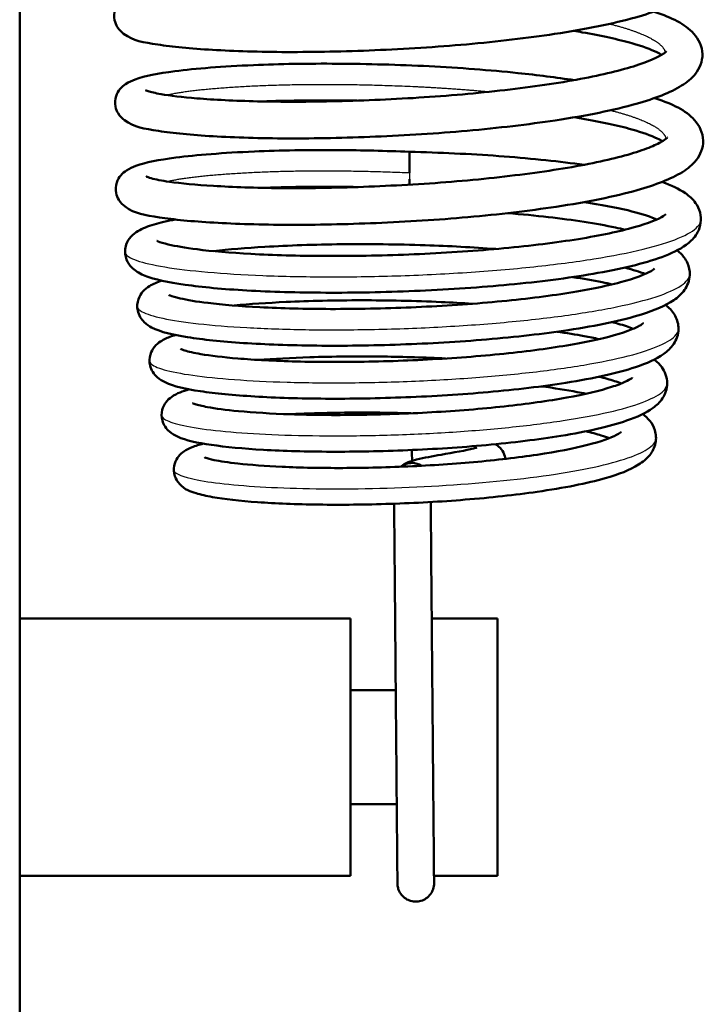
# Model space of a CAD drawing. Header units: millimetres. Extents: x 155 to 950, y -844 to 1327.
# Tile 9 of 58: x 306 to 325, y 87 to 114. Entities that reach past the tile are written whole.
import ezdxf

# ---------------------------------------------------------------- set-up
doc = ezdxf.new("R2010")
doc.units = ezdxf.units.MM
doc.header["$LTSCALE"] = 0.75
doc.layers.add('Visible', color=7, linetype='Continuous', lineweight=50)
doc.layers.add('Visible Narrow', color=7, linetype='Continuous', lineweight=25)

msp = doc.modelspace()

# ---------------------------------------------------------------- linework, layer by layer
at = {"layer": 'Visible'}
for p, q in [((306.063, 83.194, 27.422), (306.063, 192.994, 27.422)), ((306.063, 97.694, 21.449), (315.063, 97.694, 21.449)), ((317.277, 97.694, 21.449), (319.063, 97.694, 21.449)), ((315.063, 95.744, 21.449), (316.298, 95.744, 21.449)), ((315.063, 92.644, 21.449), (316.325, 92.644, 21.449)), ((306.063, 90.694, 21.449), (315.063, 90.694, 21.449)), ((317.338, 90.694, 21.449), (319.063, 90.694, 21.449))]:
    msp.add_line(p, q, dxfattribs=at)
at = {"layer": 'Visible', "extrusion": (0.999962, 0.008727, -2.27892e-10)}
msp.add_arc((107.132, 16.001, 317.619), 0.5, 0.1351, 97.6833, dxfattribs=at)
at = {"layer": 'Visible', "extrusion": (0.999962, 0.008727, -2.1609e-12)}
msp.add_arc((107.132, 16.001, 317.619), 0.5, 119.4631, 141.9625, dxfattribs=at)
at = {"layer": 'Visible', "extrusion": (0.999962, 0.008727, 4.636e-13)}
msp.add_arc((99.484, 16.544, 317.619), 0.5, 86.4454, 121.8559, dxfattribs=at)
at = {"layer": 'Visible', "extrusion": (-0.082728, -0.138347, 0.986923)}
for start, end in [(121.044, 158.8943), (88.8938, 121.044)]:
    msp.add_arc((219.792, 249.963, -18.137), 0.5, start, end, dxfattribs=at)
at = {"layer": 'Visible', "extrusion": (-1, 0, 0)}
for centre in [(-94.194, 21.449, -315.063), (-94.194, 21.449, -319.063)]:
    msp.add_arc(centre, 3.5, 0, 180, dxfattribs=at)
at = {"layer": 'Visible'}
for points, knots in [([(323.301, 116.569, 20.693), (323.312, 116.565, 20.71), (323.323, 116.561, 20.728), (323.792, 116.401, 21.488), (324.14, 116.245, 22.311), (324.518, 115.826, 23.523), (324.621, 115.627, 23.928), (324.627, 115.21, 24.686), (324.545, 115.019, 25.058), (324.331, 114.747, 25.792), (324.203, 114.645, 26.155), (323.745, 114.36, 27.277), (323.338, 114.206, 28.024), (322.224, 113.889, 29.45), (321.465, 113.737, 30.12), (319.885, 113.498, 31.05), (319.063, 113.401, 31.363), (317.406, 113.253, 31.692), (316.552, 113.2, 31.721), (314.903, 113.132, 31.506), (314.087, 113.115, 31.261), (312.595, 113.119, 30.534), (311.899, 113.142, 30.043), (310.714, 113.211, 28.879), (310.211, 113.259, 28.193), (309.419, 113.385, 26.691), (309.166, 113.414, 25.839), (308.834, 113.657, 24.871), (308.77, 113.715, 24.706), (308.687, 113.854, 24.463), (308.66, 113.917, 24.376), (308.628, 114.078, 24.177), (308.635, 114.181, 24.064), (308.69, 114.347, 23.841), (308.731, 114.413, 23.728), (308.824, 114.524, 23.47), (308.876, 114.565, 23.321), (309.013, 114.655, 22.906), (309.095, 114.69, 22.634), (309.45, 114.818, 21.576), (309.802, 114.886, 20.801), (310.831, 115.019, 19.27), (311.568, 115.077, 18.525), (313.106, 115.144, 17.497), (313.891, 115.157, 17.14), (315.506, 115.146, 16.706), (316.357, 115.123, 16.621), (318.013, 115.04, 16.724), (318.84, 114.977, 16.913), (320.139, 114.841, 17.439), (320.654, 114.776, 17.72), (321.129, 114.704, 18.051)], [102.183846, 102.183846, 102.183846, 102.183846, 102.190132, 102.190132, 102.456226, 102.456226, 102.591258, 102.591258, 102.7158, 102.7158, 102.834645, 102.834645, 103.089128, 103.089128, 103.385742, 103.385742, 103.643976, 103.643976, 103.894297, 103.894297, 104.143264, 104.143264, 104.392195, 104.392195, 104.641963, 104.641963, 104.90293, 104.90293, 104.957668, 104.957668, 104.9904, 104.9904, 105.035119, 105.035119, 105.075553, 105.075553, 105.123905, 105.123905, 105.209525, 105.209525, 105.460903, 105.460903, 105.76434, 105.76434, 106.01625, 106.01625, 106.266033, 106.266033, 106.514619, 106.514619, 106.688791, 106.688791, 106.688791, 106.688791]), ([(323.321, 114.217, 20.365), (323.332, 114.213, 20.382), (323.343, 114.209, 20.4), (323.813, 114.048, 21.16), (324.16, 113.893, 21.983), (324.539, 113.474, 23.195), (324.641, 113.274, 23.6), (324.648, 112.857, 24.358), (324.565, 112.667, 24.73), (324.351, 112.395, 25.464), (324.223, 112.293, 25.827), (323.766, 112.008, 26.949), (323.358, 111.854, 27.696), (322.244, 111.537, 29.122), (321.486, 111.384, 29.792), (319.905, 111.146, 30.722), (319.083, 111.049, 31.035), (317.427, 110.901, 31.364), (316.572, 110.848, 31.393), (314.923, 110.78, 31.178), (314.107, 110.763, 30.933), (312.615, 110.767, 30.206), (311.92, 110.789, 29.715), (310.735, 110.859, 28.551), (310.231, 110.907, 27.865), (309.44, 111.033, 26.363), (309.187, 111.061, 25.511), (308.855, 111.305, 24.543), (308.791, 111.363, 24.378), (308.707, 111.502, 24.135), (308.681, 111.564, 24.048), (308.649, 111.726, 23.849), (308.656, 111.829, 23.736), (308.71, 111.995, 23.513), (308.751, 112.061, 23.4), (308.845, 112.172, 23.142), (308.897, 112.213, 22.993), (309.033, 112.303, 22.578), (309.116, 112.338, 22.306), (309.47, 112.466, 21.248), (309.823, 112.534, 20.473), (310.851, 112.667, 18.942), (311.589, 112.725, 18.197), (313.127, 112.792, 17.169), (313.912, 112.805, 16.812), (315.527, 112.793, 16.378), (316.377, 112.771, 16.293), (318.033, 112.688, 16.396), (318.86, 112.624, 16.585), (320.16, 112.489, 17.111), (320.674, 112.424, 17.392), (321.149, 112.352, 17.723)], [107.012151, 107.012151, 107.012151, 107.012151, 107.018437, 107.018437, 107.284532, 107.284532, 107.419564, 107.419564, 107.544106, 107.544106, 107.66295, 107.66295, 107.917433, 107.917433, 108.214048, 108.214048, 108.472282, 108.472282, 108.722603, 108.722603, 108.971569, 108.971569, 109.220501, 109.220501, 109.470268, 109.470268, 109.731235, 109.731235, 109.785973, 109.785973, 109.818705, 109.818705, 109.863425, 109.863425, 109.903858, 109.903858, 109.952211, 109.952211, 110.037831, 110.037831, 110.289208, 110.289208, 110.592646, 110.592646, 110.844555, 110.844555, 111.094338, 111.094338, 111.342924, 111.342924, 111.517094, 111.517094, 111.517094, 111.517094]), ([(323.534, 113.043, 21.762), (323.497, 113.065, 21.606), (323.453, 113.088, 21.451), (323.24, 113.19, 20.806), (323.008, 113.275, 20.333), (322.358, 113.461, 19.322), (321.894, 113.564, 18.799), (321.294, 113.666, 18.294), (321.216, 113.679, 18.231), (321.136, 113.692, 18.169)], [8.3743205, 8.3743205, 8.3743205, 8.3743205, 8.4228548, 8.4228548, 8.5804319, 8.5804319, 8.7876878, 8.7876878, 8.817999, 8.817999, 8.817999, 8.817999]), ([(309.488, 112.079, 25.02), (309.488, 112.079, 25.026), (309.488, 112.079, 25.031), (309.489, 112.078, 25.271), (309.515, 112.066, 25.507), (309.631, 112.028, 26.141), (309.752, 111.998, 26.537), (310.153, 111.928, 27.506), (310.487, 111.888, 28.066), (311.35, 111.818, 29.151), (311.914, 111.789, 29.668), (313.192, 111.759, 30.528), (313.932, 111.76, 30.868), (315.464, 111.797, 31.292), (316.276, 111.832, 31.381), (317.869, 111.937, 31.297), (318.669, 112.011, 31.123), (320.144, 112.187, 30.535), (320.84, 112.29, 30.116), (322.025, 112.518, 29.094), (322.535, 112.647, 28.481), (323.283, 112.899, 27.16), (323.544, 113.036, 26.432), (323.658, 113.13, 25.467), (323.669, 113.145, 25.245), (323.669, 113.145, 25.022)], [5.950359, 5.950359, 5.950359, 5.950359, 5.951943, 5.951943, 6.022445, 6.022445, 6.145644, 6.145644, 6.337855, 6.337855, 6.562152, 6.562152, 6.800076, 6.800076, 7.039224, 7.039224, 7.279429, 7.279429, 7.518567, 7.518567, 7.753866, 7.753866, 7.980288, 7.980288, 8.046847, 8.046847, 8.046847, 8.046847]), ([(323.342, 111.864, 20.037), (323.353, 111.861, 20.054), (323.364, 111.857, 20.072), (323.834, 111.696, 20.832), (324.181, 111.541, 21.655), (324.559, 111.122, 22.867), (324.662, 110.922, 23.272), (324.668, 110.505, 24.03), (324.586, 110.315, 24.402), (324.372, 110.042, 25.136), (324.244, 109.941, 25.499), (323.786, 109.656, 26.621), (323.379, 109.502, 27.368), (322.265, 109.185, 28.794), (321.506, 109.032, 29.464), (319.926, 108.794, 30.394), (319.104, 108.697, 30.707), (317.447, 108.549, 31.036), (316.593, 108.496, 31.065), (314.944, 108.428, 30.85), (314.128, 108.411, 30.605), (312.636, 108.415, 29.878), (311.94, 108.437, 29.387), (310.755, 108.507, 28.223), (310.252, 108.555, 27.537), (309.461, 108.681, 26.035), (309.207, 108.709, 25.183), (308.875, 108.953, 24.215), (308.811, 109.011, 24.05), (308.728, 109.149, 23.807), (308.701, 109.212, 23.72), (308.669, 109.373, 23.521), (308.676, 109.477, 23.408), (308.731, 109.643, 23.185), (308.772, 109.709, 23.072), (308.865, 109.819, 22.814), (308.917, 109.86, 22.665), (309.054, 109.951, 22.25), (309.136, 109.986, 21.978), (309.491, 110.114, 20.92), (309.843, 110.182, 20.145), (310.872, 110.315, 18.614), (311.609, 110.373, 17.869), (313.147, 110.44, 16.841), (313.932, 110.453, 16.484), (315.369, 110.443, 16.098), (316.021, 110.427, 16.008), (316.668, 110.402, 16.002)], [111.840457, 111.840457, 111.840457, 111.840457, 111.846743, 111.846743, 112.112837, 112.112837, 112.247869, 112.247869, 112.372411, 112.372411, 112.491256, 112.491256, 112.745739, 112.745739, 113.042353, 113.042353, 113.300587, 113.300587, 113.550908, 113.550908, 113.799875, 113.799875, 114.048806, 114.048806, 114.298574, 114.298574, 114.559541, 114.559541, 114.614279, 114.614279, 114.647011, 114.647011, 114.69173, 114.69173, 114.732164, 114.732164, 114.780516, 114.780516, 114.866136, 114.866136, 115.117514, 115.117514, 115.420951, 115.420951, 115.672861, 115.672861, 115.867187, 115.867187, 115.867187, 115.867187]), ([(315.243, 111.794, 16.471), (315.069, 111.797, 16.505), (314.896, 111.799, 16.545), (314.002, 111.805, 16.789), (313.3, 111.796, 17.1), (312.669, 111.772, 17.505)], [4.7926591, 4.7926591, 4.7926591, 4.7926591, 4.8458025, 4.8458025, 5.0706323, 5.0706323, 5.0706323, 5.0706323]), ([(323.556, 110.69, 21.442), (323.517, 110.713, 21.272), (323.469, 110.739, 21.105), (323.246, 110.843, 20.444), (323.009, 110.929, 19.968), (322.348, 111.117, 18.956), (321.879, 111.219, 18.435), (321.286, 111.319, 17.943), (321.222, 111.329, 17.892), (321.156, 111.34, 17.841)], [3.7234633, 3.7234633, 3.7234633, 3.7234633, 3.7759827, 3.7759827, 3.9349661, 3.9349661, 4.1429605, 4.1429605, 4.1679021, 4.1679021, 4.1679021, 4.1679021]), ([(309.508, 109.726, 24.692), (309.508, 109.726, 24.756), (309.51, 109.725, 24.82), (309.529, 109.717, 25.16), (309.576, 109.699, 25.437), (309.755, 109.649, 26.17), (309.925, 109.616, 26.623), (310.452, 109.541, 27.662), (310.86, 109.502, 28.234), (311.864, 109.441, 29.285), (312.488, 109.418, 29.761), (313.863, 109.407, 30.504), (314.635, 109.419, 30.772), (316.206, 109.476, 31.048), (317.025, 109.521, 31.057), (318.6, 109.65, 30.818), (319.377, 109.734, 30.567), (320.784, 109.927, 29.839), (321.433, 110.038, 29.353), (322.501, 110.279, 28.222), (322.941, 110.412, 27.567), (323.384, 110.595, 26.534), (323.497, 110.652, 26.192), (323.636, 110.739, 25.547), (323.673, 110.774, 25.244), (323.689, 110.79, 24.858), (323.69, 110.792, 24.776), (323.69, 110.792, 24.694)], [1.298987, 1.298987, 1.298987, 1.298987, 1.318013, 1.318013, 1.401415, 1.401415, 1.545006, 1.545006, 1.751669, 1.751669, 1.981494, 1.981494, 2.220457, 2.220457, 2.460187, 2.460187, 2.7001, 2.7001, 2.938874, 2.938874, 3.172125, 3.172125, 3.280456, 3.280456, 3.371726, 3.371726, 3.396437, 3.396437, 3.396437, 3.396437]), ([(316.668, 110.4, 16.001), (317.49, 110.38, 16.001), (318.321, 110.342, 16.136), (319.884, 110.229, 16.656), (320.634, 110.153, 17.049), (321.334, 110.056, 17.573), (321.373, 110.05, 17.604), (321.413, 110.045, 17.634)], [0.0000107, 0.0000107, 0.0000107, 0.0000107, 0.2465677, 0.2465677, 0.4952873, 0.4952873, 0.5103543, 0.5103543, 0.5103543, 0.5103543]), ([(323.544, 109.58, 20.178), (323.793, 109.492, 20.64), (324.003, 109.394, 21.122), (324.284, 109.199, 21.893), (324.38, 109.116, 22.182), (324.512, 108.931, 22.649), (324.556, 108.843, 22.833), (324.628, 108.569, 23.342), (324.595, 108.363, 23.671), (324.45, 108.092, 24.274), (324.364, 108, 24.549), (324.094, 107.776, 25.34), (323.884, 107.67, 25.859), (323.169, 107.391, 27.232), (322.546, 107.236, 28.053), (321.133, 106.984, 29.293), (320.356, 106.881, 29.766), (318.764, 106.723, 30.383), (317.936, 106.664, 30.557), (316.298, 106.587, 30.624), (315.468, 106.567, 30.523), (313.908, 106.564, 30.067), (313.158, 106.581, 29.709), (311.828, 106.646, 28.784), (311.232, 106.695, 28.206), (310.251, 106.82, 26.902), (309.865, 106.893, 26.157), (309.443, 107.037, 25.046), (309.328, 107.084, 24.694), (309.165, 107.201, 24.212), (309.117, 107.242, 24.073), (309.021, 107.359, 23.792), (308.973, 107.441, 23.649), (308.92, 107.647, 23.358), (308.927, 107.773, 23.206), (308.993, 107.962, 22.918), (309.04, 108.032, 22.781), (309.151, 108.156, 22.455), (309.215, 108.203, 22.262), (309.413, 108.323, 21.669), (309.552, 108.373, 21.263), (309.884, 108.472, 20.478), (310.08, 108.517, 20.094), (310.305, 108.558, 19.727)], [0.846577, 0.846577, 0.846577, 0.846577, 1.00555, 1.00555, 1.099552, 1.099552, 1.161494, 1.161494, 1.274494, 1.274494, 1.364499, 1.364499, 1.534137, 1.534137, 1.836419, 1.836419, 2.103118, 2.103118, 2.350805, 2.350805, 2.595258, 2.595258, 2.838351, 2.838351, 3.081623, 3.081623, 3.329315, 3.329315, 3.440718, 3.440718, 3.486118, 3.486118, 3.536625, 3.536625, 3.594089, 3.594089, 3.641749, 3.641749, 3.703906, 3.703906, 3.83285, 3.83285, 3.961434, 3.961434, 3.961434, 3.961434]), ([(315.261, 109.442, 16.143), (314.934, 109.447, 16.207), (314.613, 109.45, 16.294), (313.74, 109.449, 16.591), (313.198, 109.438, 16.853), (312.697, 109.419, 17.173)], [0.1419122, 0.1419122, 0.1419122, 0.1419122, 0.2410597, 0.2410597, 0.4186058, 0.4186058, 0.4186058, 0.4186058]), ([(323.402, 108.56, 20.687), (323.387, 108.567, 20.641), (323.372, 108.573, 20.595), (323.175, 108.654, 20.033), (322.919, 108.734, 19.539), (322.278, 108.888, 18.601), (321.876, 108.964, 18.155), (321.429, 109.032, 17.767)], [19.8835509, 19.8835509, 19.8835509, 19.8835509, 19.8982158, 19.8982158, 20.063949, 20.063949, 20.2422705, 20.2422705, 20.2422705, 20.2422705]), ([(309.793, 107.981, 24.507), (309.793, 107.981, 24.69), (309.808, 107.972, 24.873), (309.886, 107.94, 25.411), (309.981, 107.909, 25.763), (310.299, 107.834, 26.627), (310.568, 107.787, 27.128), (311.296, 107.695, 28.161), (311.797, 107.652, 28.679), (312.959, 107.588, 29.57), (313.644, 107.568, 29.939), (315.094, 107.562, 30.446), (315.877, 107.575, 30.584), (317.432, 107.637, 30.607), (318.223, 107.686, 30.49), (319.705, 107.815, 30.017), (320.416, 107.897, 29.654), (321.658, 108.084, 28.733), (322.207, 108.192, 28.165), (323.053, 108.413, 26.912), (323.372, 108.534, 26.211), (323.601, 108.664, 25.168), (323.64, 108.698, 24.846), (323.646, 108.705, 24.491), (323.646, 108.705, 24.458), (323.646, 108.705, 24.425)], [17.466966, 17.466966, 17.466966, 17.466966, 17.521741, 17.521741, 17.630376, 17.630376, 17.798698, 17.798698, 18.010485, 18.010485, 18.238341, 18.238341, 18.47105, 18.47105, 18.705108, 18.705108, 18.939514, 18.939514, 19.172195, 19.172195, 19.398024, 19.398024, 19.494788, 19.494788, 19.504601, 19.504601, 19.504601, 19.504601]), ([(319.344, 108.732, 16.607), (319.728, 108.7, 16.755), (320.099, 108.664, 16.935), (321.133, 108.545, 17.548), (321.756, 108.449, 18.07), (322.367, 108.32, 18.772), (322.456, 108.3, 18.88), (322.542, 108.28, 18.99)], [4.9966814, 4.9966814, 4.9966814, 4.9966814, 5.1195772, 5.1195772, 5.3590669, 5.3590669, 5.401419, 5.401419, 5.401419, 5.401419]), ([(319.017, 107.755, 16.514), (318.402, 107.801, 16.297), (317.751, 107.836, 16.164), (316.342, 107.883, 16.076), (315.565, 107.892, 16.152), (314.091, 107.876, 16.543), (313.374, 107.852, 16.864), (312.223, 107.783, 17.624), (311.749, 107.743, 18.036), (311.341, 107.697, 18.5)], [15.976901, 15.976901, 15.976901, 15.976901, 16.1725776, 16.1725776, 16.4006157, 16.4006157, 16.6302026, 16.6302026, 16.8151666, 16.8151666, 16.8151666, 16.8151666]), ([(323.958, 107.718, 21.676), (323.988, 107.693, 21.761), (324.017, 107.668, 21.846), (324.118, 107.568, 22.155), (324.186, 107.48, 22.378), (324.279, 107.275, 22.794), (324.304, 107.159, 22.99), (324.292, 106.892, 23.441), (324.233, 106.75, 23.705), (324.074, 106.524, 24.264), (323.974, 106.437, 24.561), (323.633, 106.203, 25.471), (323.346, 106.086, 26.082), (322.468, 105.811, 27.456), (321.782, 105.667, 28.188), (320.321, 105.446, 29.219), (319.56, 105.36, 29.583), (318.015, 105.23, 30.017), (317.213, 105.183, 30.106), (315.651, 105.127, 30.022), (314.87, 105.117, 29.851), (313.426, 105.132, 29.277), (312.744, 105.157, 28.868), (311.558, 105.235, 27.867), (311.041, 105.289, 27.262), (310.211, 105.422, 25.925), (309.911, 105.486, 25.17), (309.586, 105.657, 24.223), (309.518, 105.7, 24.025), (309.413, 105.803, 23.73), (309.375, 105.848, 23.629), (309.313, 105.954, 23.438), (309.288, 106.015, 23.348), (309.253, 106.183, 23.126), (309.261, 106.297, 22.994), (309.324, 106.474, 22.737), (309.369, 106.543, 22.609), (309.474, 106.662, 22.311), (309.535, 106.707, 22.137), (309.7, 106.81, 21.65), (309.808, 106.854, 21.332), (309.93, 106.894, 21.021)], [5.710779, 5.710779, 5.710779, 5.710779, 5.738766, 5.738766, 5.812868, 5.812868, 5.88056, 5.88056, 5.970336, 5.970336, 6.067469, 6.067469, 6.270254, 6.270254, 6.56357, 6.56357, 6.81072, 6.81072, 7.04667, 7.04667, 7.280241, 7.280241, 7.512894, 7.512894, 7.746341, 7.746341, 7.986907, 7.986907, 8.050774, 8.050774, 8.08569, 8.08569, 8.11889, 8.11889, 8.169717, 8.169717, 8.214668, 8.214668, 8.270977, 8.270977, 8.372132, 8.372132, 8.372132, 8.372132]), ([(310.118, 106.507, 24.275), (310.118, 106.507, 24.455), (310.133, 106.499, 24.635), (310.212, 106.467, 25.154), (310.305, 106.439, 25.49), (310.615, 106.367, 26.316), (310.877, 106.323, 26.797), (311.582, 106.238, 27.783), (312.064, 106.198, 28.275), (313.181, 106.14, 29.118), (313.838, 106.123, 29.466), (315.226, 106.12, 29.94), (315.976, 106.135, 30.067), (317.462, 106.198, 30.079), (318.218, 106.246, 29.962), (319.632, 106.373, 29.499), (320.309, 106.454, 29.147), (321.487, 106.635, 28.26), (322.007, 106.74, 27.714), (322.804, 106.953, 26.511), (323.104, 107.07, 25.84), (323.308, 107.189, 24.846), (323.34, 107.219, 24.541), (323.343, 107.222, 24.224), (323.343, 107.222, 24.21), (323.343, 107.222, 24.196)], [13.067683, 13.067683, 13.067683, 13.067683, 13.121694, 13.121694, 13.225357, 13.225357, 13.387423, 13.387423, 13.589842, 13.589842, 13.8075, 13.8075, 14.029821, 14.029821, 14.253854, 14.253854, 14.477788, 14.477788, 14.699806, 14.699806, 14.91531, 14.91531, 15.006356, 15.006356, 15.010502, 15.010502, 15.010502, 15.010502]), ([(321.109, 106.991, 17.767), (321.398, 106.947, 17.997), (321.668, 106.9, 18.249), (322.01, 106.831, 18.62), (322.101, 106.811, 18.725), (322.189, 106.791, 18.832)], [9.7289159, 9.7289159, 9.7289159, 9.7289159, 9.8397051, 9.8397051, 9.8816823, 9.8816823, 9.8816823, 9.8816823]), ([(323.645, 106.231, 21.491), (323.656, 106.222, 21.524), (323.668, 106.212, 21.557), (323.765, 106.131, 21.83), (323.844, 106.044, 22.069), (323.959, 105.832, 22.517), (323.995, 105.706, 22.727), (323.992, 105.429, 23.185), (323.937, 105.283, 23.44), (323.786, 105.058, 23.967), (323.692, 104.973, 24.242), (323.383, 104.752, 25.067), (323.131, 104.643, 25.617), (322.334, 104.377, 26.924), (321.686, 104.234, 27.646), (320.296, 104.013, 28.669), (319.569, 103.927, 29.033), (318.091, 103.796, 29.476), (317.324, 103.748, 29.575), (315.829, 103.689, 29.519), (315.081, 103.676, 29.368), (313.692, 103.685, 28.842), (313.034, 103.705, 28.462), (311.885, 103.775, 27.524), (311.381, 103.824, 26.954), (310.569, 103.946, 25.689), (310.27, 104.008, 24.976), (309.948, 104.161, 24.054), (309.875, 104.202, 23.843), (309.76, 104.306, 23.531), (309.718, 104.352, 23.424), (309.651, 104.459, 23.233), (309.625, 104.518, 23.149), (309.586, 104.679, 22.944), (309.59, 104.789, 22.823), (309.644, 104.965, 22.588), (309.685, 105.035, 22.472), (309.783, 105.154, 22.205), (309.839, 105.2, 22.052), (309.991, 105.301, 21.62), (310.086, 105.341, 21.337), (310.226, 105.391, 20.969), (310.261, 105.402, 20.88), (310.298, 105.413, 20.792)], [10.190657, 10.190657, 10.190657, 10.190657, 10.201524, 10.201524, 10.280924, 10.280924, 10.354026, 10.354026, 10.441617, 10.441617, 10.53174, 10.53174, 10.714231, 10.714231, 10.99787, 10.99787, 11.236185, 11.236185, 11.46239, 11.46239, 11.685438, 11.685438, 11.907729, 11.907729, 12.130921, 12.130921, 12.36004, 12.36004, 12.427531, 12.427531, 12.464501, 12.464501, 12.496025, 12.496025, 12.543636, 12.543636, 12.58555, 12.58555, 12.635961, 12.635961, 12.726172, 12.726172, 12.754929, 12.754929, 12.754929, 12.754929]), ([(318.385, 106.265, 16.439), (318.106, 106.283, 16.366), (317.822, 106.298, 16.31), (316.819, 106.343, 16.181), (316.077, 106.359, 16.205), (314.649, 106.359, 16.484), (313.946, 106.343, 16.744), (312.799, 106.289, 17.395), (312.321, 106.256, 17.757), (311.902, 106.216, 18.173)], [11.6951645, 11.6951645, 11.6951645, 11.6951645, 11.7814374, 11.7814374, 11.9987345, 11.9987345, 12.2178564, 12.2178564, 12.3946293, 12.3946293, 12.3946293, 12.3946293]), ([(310.442, 105.034, 24.034), (310.442, 105.034, 24.087), (310.443, 105.033, 24.139), (310.458, 105.025, 24.437), (310.499, 105.008, 24.683), (310.655, 104.961, 25.321), (310.805, 104.926, 25.708), (311.255, 104.85, 26.591), (311.599, 104.808, 27.073), (312.456, 104.736, 27.985), (313.001, 104.708, 28.405), (314.202, 104.677, 29.068), (314.879, 104.675, 29.31), (316.265, 104.702, 29.568), (316.993, 104.732, 29.585), (318.399, 104.822, 29.39), (319.096, 104.884, 29.174), (320.361, 105.032, 28.54), (320.947, 105.122, 28.114), (321.922, 105.314, 27.116), (322.328, 105.421, 26.531), (322.742, 105.572, 25.608), (322.847, 105.619, 25.303), (322.984, 105.694, 24.722), (323.023, 105.724, 24.446), (323.038, 105.737, 24.103), (323.039, 105.739, 24.038), (323.039, 105.739, 23.972)], [8.864216, 8.864216, 8.864216, 8.864216, 8.879886, 8.879886, 8.953915, 8.953915, 9.077404, 9.077404, 9.251991, 9.251991, 9.45358, 9.45358, 9.663762, 9.663762, 9.876659, 9.876659, 10.090517, 10.090517, 10.303579, 10.303579, 10.513175, 10.513175, 10.61027, 10.61027, 10.69363, 10.69363, 10.713211, 10.713211, 10.713211, 10.713211]), ([(322.761, 105.583, 20.295), (322.65, 105.628, 19.988), (322.51, 105.675, 19.691), (322.295, 105.736, 19.319), (322.24, 105.75, 19.23), (322.183, 105.765, 19.143)], [11.0874234, 11.0874234, 11.0874234, 11.0874234, 11.1860365, 11.1860365, 11.217521, 11.217521, 11.217521, 11.217521]), ([(320.689, 105.504, 17.626), (320.948, 105.467, 17.815), (321.195, 105.427, 18.022), (321.566, 105.359, 18.383), (321.702, 105.331, 18.528), (321.832, 105.303, 18.678)], [14.0077773, 14.0077773, 14.0077773, 14.0077773, 14.1042954, 14.1042954, 14.1643103, 14.1643103, 14.1643103, 14.1643103]), ([(317.656, 104.774, 16.401), (317.098, 104.802, 16.316), (316.524, 104.819, 16.304), (315.274, 104.836, 16.443), (314.586, 104.829, 16.635), (313.456, 104.793, 17.159), (312.98, 104.768, 17.459), (312.554, 104.736, 17.812)], [7.6186795, 7.6186795, 7.6186795, 7.6186795, 7.7876291, 7.7876291, 7.9961169, 7.9961169, 8.1617344, 8.1617344, 8.1617344, 8.1617344]), ([(323.332, 104.745, 21.306), (323.406, 104.688, 21.505), (323.475, 104.623, 21.704), (323.621, 104.426, 22.177), (323.687, 104.266, 22.448), (323.688, 103.949, 22.955), (323.634, 103.802, 23.203), (323.487, 103.581, 23.706), (323.397, 103.498, 23.964), (323.105, 103.285, 24.733), (322.871, 103.181, 25.245), (322.122, 102.924, 26.485), (321.508, 102.785, 27.179), (320.183, 102.569, 28.168), (319.485, 102.484, 28.522), (318.072, 102.355, 28.952), (317.341, 102.308, 29.048), (315.914, 102.248, 29.001), (315.199, 102.235, 28.86), (313.873, 102.239, 28.363), (313.244, 102.258, 28.003), (312.146, 102.32, 27.113), (311.664, 102.366, 26.572), (310.885, 102.479, 25.369), (310.597, 102.537, 24.688), (310.283, 102.682, 23.806), (310.211, 102.721, 23.602), (310.096, 102.821, 23.302), (310.055, 102.865, 23.201), (309.989, 102.967, 23.023), (309.962, 103.023, 22.945), (309.92, 103.176, 22.757), (309.919, 103.282, 22.648), (309.964, 103.455, 22.437), (310.001, 103.525, 22.333), (310.09, 103.644, 22.1), (310.142, 103.689, 21.967), (310.271, 103.783, 21.614), (310.347, 103.82, 21.389), (310.504, 103.883, 20.96), (310.586, 103.91, 20.754), (310.674, 103.935, 20.551)], [14.472943, 14.472943, 14.472943, 14.472943, 14.538854, 14.538854, 14.632761, 14.632761, 14.718382, 14.718382, 14.803415, 14.803415, 14.973503, 14.973503, 15.244632, 15.244632, 15.473798, 15.473798, 15.689497, 15.689497, 15.902506, 15.902506, 16.114327, 16.114327, 16.326929, 16.326929, 16.545652, 16.545652, 16.611257, 16.611257, 16.646363, 16.646363, 16.675927, 16.675927, 16.720197, 16.720197, 16.758768, 16.758768, 16.803184, 16.803184, 16.874941, 16.874941, 16.941608, 16.941608, 16.941608, 16.941608]), ([(322.438, 104.095, 20.102), (322.382, 104.116, 19.956), (322.319, 104.139, 19.814), (322.129, 104.2, 19.426), (321.987, 104.24, 19.187), (321.828, 104.278, 18.959)], [6.9841695, 6.9841695, 6.9841695, 6.9841695, 7.0312385, 7.0312385, 7.1149489, 7.1149489, 7.1149489, 7.1149489]), ([(310.765, 103.56, 23.797), (310.765, 103.56, 23.814), (310.766, 103.56, 23.831), (310.77, 103.558, 24.061), (310.797, 103.545, 24.274), (310.912, 103.508, 24.828), (311.028, 103.479, 25.167), (311.389, 103.412, 25.967), (311.678, 103.373, 26.419), (312.42, 103.303, 27.301), (312.905, 103.274, 27.722), (313.996, 103.237, 28.411), (314.621, 103.231, 28.678), (315.919, 103.249, 29.003), (316.609, 103.272, 29.061), (317.955, 103.349, 28.957), (318.63, 103.404, 28.793), (319.87, 103.538, 28.264), (320.452, 103.62, 27.894), (321.441, 103.799, 27.002), (321.864, 103.9, 26.469), (322.319, 104.046, 25.613), (322.442, 104.093, 25.325), (322.618, 104.175, 24.765), (322.679, 104.211, 24.491), (322.727, 104.247, 24.06), (322.736, 104.256, 23.904), (322.736, 104.256, 23.748)], [4.858058, 4.858058, 4.858058, 4.858058, 4.863087, 4.863087, 4.927041, 4.927041, 5.033345, 5.033345, 5.191481, 5.191481, 5.379871, 5.379871, 5.578767, 5.578767, 5.781183, 5.781183, 5.984642, 5.984642, 6.187464, 6.187464, 6.387813, 6.387813, 6.481829, 6.481829, 6.565787, 6.565787, 6.612384, 6.612384, 6.612384, 6.612384]), ([(320.254, 104.016, 17.493), (320.607, 103.97, 17.725), (320.937, 103.918, 17.991), (321.317, 103.846, 18.363), (321.396, 103.831, 18.444), (321.472, 103.815, 18.528)], [18.0898691, 18.0898691, 18.0898691, 18.0898691, 18.2164523, 18.2164523, 18.2507227, 18.2507227, 18.2507227, 18.2507227]), ([(323.018, 103.259, 21.122), (323.159, 103.155, 21.479), (323.288, 103.018, 21.838), (323.383, 102.712, 22.359), (323.391, 102.588, 22.54), (323.342, 102.345, 22.931), (323.281, 102.232, 23.147), (323.122, 102.035, 23.635), (323.019, 101.955, 23.911), (322.669, 101.735, 24.76), (322.371, 101.623, 25.328), (321.507, 101.375, 26.523), (320.869, 101.249, 27.126), (319.549, 101.06, 27.939), (318.877, 100.987, 28.212), (317.525, 100.878, 28.506), (316.828, 100.84, 28.541), (315.478, 100.795, 28.39), (314.808, 100.789, 28.199), (313.59, 100.806, 27.626), (313.023, 100.828, 27.24), (312.051, 100.898, 26.315), (311.634, 100.945, 25.765), (311.139, 101.033, 24.867), (310.993, 101.066, 24.545), (310.704, 101.156, 23.813), (310.563, 101.195, 23.387), (310.376, 101.402, 22.93), (310.342, 101.448, 22.849), (310.294, 101.546, 22.712), (310.277, 101.594, 22.655), (310.251, 101.733, 22.501), (310.256, 101.83, 22.406), (310.305, 101.99, 22.216), (310.343, 102.057, 22.12), (310.432, 102.168, 21.902), (310.483, 102.211, 21.779), (310.606, 102.296, 21.454), (310.677, 102.33, 21.249), (310.846, 102.396, 20.792), (310.947, 102.428, 20.541), (311.061, 102.456, 20.294)], [18.558907, 18.558907, 18.558907, 18.558907, 18.677697, 18.677697, 18.74235, 18.74235, 18.816437, 18.816437, 18.907457, 18.907457, 19.099791, 19.099791, 19.356071, 19.356071, 19.56845, 19.56845, 19.772657, 19.772657, 19.976024, 19.976024, 20.176689, 20.176689, 20.37916, 20.37916, 20.485503, 20.485503, 20.616681, 20.616681, 20.646105, 20.646105, 20.669044, 20.669044, 20.708679, 20.708679, 20.745023, 20.745023, 20.786635, 20.786635, 20.852355, 20.852355, 20.933885, 20.933885, 20.933885, 20.933885]), ([(316.711, 103.282, 16.436), (316.388, 103.292, 16.435), (316.064, 103.298, 16.459), (315.095, 103.307, 16.61), (314.45, 103.298, 16.82), (313.711, 103.271, 17.203), (313.56, 103.264, 17.289), (313.413, 103.257, 17.382)], [3.7592661, 3.7592661, 3.7592661, 3.7592661, 3.8556326, 3.8556326, 4.0537044, 4.0537044, 4.1056166, 4.1056166, 4.1056166, 4.1056166]), ([(311.089, 102.087, 23.554), (311.089, 102.087, 23.707), (311.103, 102.081, 23.86), (311.17, 102.056, 24.302), (311.25, 102.033, 24.589), (311.515, 101.977, 25.288), (311.738, 101.943, 25.693), (312.337, 101.877, 26.53), (312.747, 101.846, 26.951), (313.703, 101.803, 27.674), (314.266, 101.791, 27.973), (315.461, 101.795, 28.387), (316.11, 101.811, 28.498), (317.39, 101.872, 28.509), (318.038, 101.917, 28.412), (319.253, 102.032, 28.017), (319.835, 102.105, 27.715), (320.854, 102.267, 26.953), (321.304, 102.361, 26.481), (321.985, 102.548, 25.448), (322.239, 102.65, 24.877), (322.407, 102.749, 24.034), (322.432, 102.772, 23.78), (322.432, 102.773, 23.524), (322.432, 102.773, 23.521), (322.432, 102.773, 23.518)], [1.049011, 1.049011, 1.049011, 1.049011, 1.094784, 1.094784, 1.183333, 1.183333, 1.319892, 1.319892, 1.492729, 1.492729, 1.679481, 1.679481, 1.872045, 1.872045, 2.063961, 2.063961, 2.256825, 2.256825, 2.448776, 2.448776, 2.63207, 2.63207, 2.708125, 2.708125, 2.708974, 2.708974, 2.708974, 2.708974]), ([(322.112, 102.607, 19.908), (322.046, 102.632, 19.747), (321.972, 102.657, 19.59), (321.766, 102.719, 19.21), (321.625, 102.756, 18.99), (321.469, 102.792, 18.781)], [3.07821, 3.07821, 3.07821, 3.07821, 3.1306329, 3.1306329, 3.2092062, 3.2092062, 3.2092062, 3.2092062]), ([(319.014, 102.442, 18.328), (319.022, 102.437, 18.339), (319.03, 102.432, 18.351), (319.083, 102.395, 18.424), (319.13, 102.354, 18.481), (319.213, 102.249, 18.575), (319.248, 102.183, 18.614), (319.275, 102.089, 18.66), (319.28, 102.066, 18.671), (319.283, 102.042, 18.682)], [0.30584534, 0.30584534, 0.30584534, 0.30584534, 0.31025351, 0.31025351, 0.33499861, 0.33499861, 0.35939678, 0.35939678, 0.36733121, 0.36733121, 0.36733121, 0.36733121]), ([(316.432, 101.828, 22.3), (316.45, 101.843, 22.279), (316.468, 101.857, 22.258), (316.537, 101.905, 22.172), (316.587, 101.93, 22.102), (316.713, 101.982, 21.915), (316.787, 102.003, 21.794), (317.067, 102.074, 21.38), (317.298, 102.114, 21.101), (317.86, 102.212, 20.441), (318.222, 102.272, 20.06), (318.457, 102.336, 19.496), (318.49, 102.347, 19.394), (318.504, 102.352, 19.265), (318.506, 102.353, 19.24), (318.506, 102.353, 19.215)], [0.0163456, 0.0163456, 0.0163456, 0.0163456, 0.025657, 0.025657, 0.0523509, 0.0523509, 0.095128, 0.095128, 0.2038988, 0.2038988, 0.3568223, 0.3568223, 0.3883342, 0.3883342, 0.395755, 0.395755, 0.395755, 0.395755]), ([(317.34, 90.493, 21.634), (317.34, 90.48, 21.634), (317.34, 90.467, 21.634), (317.335, 90.399, 21.634), (317.322, 90.344, 21.634), (317.291, 90.271, 21.634), (317.279, 90.249, 21.634), (317.239, 90.182, 21.634), (317.202, 90.14, 21.634), (317.12, 90.071, 21.634), (317.072, 90.043, 21.634), (316.972, 90.004, 21.634), (316.918, 89.992, 21.634), (316.81, 89.987, 21.634), (316.754, 89.994, 21.634), (316.679, 90.016, 21.634), (316.657, 90.024, 21.634), (316.59, 90.055, 21.634), (316.547, 90.083, 21.634), (316.491, 90.133, 21.634), (316.473, 90.152, 21.634), (316.422, 90.214, 21.634), (316.394, 90.262, 21.634), (316.363, 90.346, 21.634), (316.354, 90.381, 21.634), (316.346, 90.438, 21.634), (316.344, 90.461, 21.634), (316.343, 90.485, 21.634)], [0, 0, 0, 0, 0.0039812, 0.0039812, 0.020477, 0.020477, 0.0278057, 0.0278057, 0.0439878, 0.0439878, 0.0601415, 0.0601415, 0.0762833, 0.0762833, 0.092686, 0.092686, 0.099643, 0.099643, 0.114756, 0.114756, 0.1223428, 0.1223428, 0.1387926, 0.1387926, 0.1492539, 0.1492539, 0.1562357, 0.1562357, 0.1562357, 0.1562357])]:
    msp.add_open_spline(points, degree=3, knots=knots, dxfattribs=at)
msp.add_open_spline([(323.081, 107.072, 20.488), (322.944, 107.13, 20.085), (322.758, 107.191, 19.696), (322.536, 107.251, 19.332)], degree=3, dxfattribs=at)
at = {"layer": 'Visible', "extrusion": (0.999962, 0.008727, 2.21e-14)}
msp.add_open_spline([(316.343, 90.485, 21.634), (316.343, 90.491, 21.787), (316.343, 90.491, 21.94), (316.343, 90.517, 22.245), (316.343, 90.536, 22.396), (316.342, 90.66, 23.133), (316.34, 90.858, 23.712), (316.335, 91.422, 24.762), (316.332, 91.795, 25.247), (316.324, 92.666, 26.06), (316.32, 93.175, 26.4), (316.311, 94.261, 26.891), (316.305, 94.852, 27.049), (316.295, 96.038, 27.166), (316.29, 96.649, 27.126), (316.28, 97.81, 26.856), (316.275, 98.375, 26.623), (316.266, 99.388, 25.995), (316.262, 99.849, 25.593), (316.256, 100.452, 24.861), (316.255, 100.652, 24.564), (316.253, 100.821, 24.252)], degree=3, knots=[0, 0, 0, 0, 0.045949, 0.045949, 0.091577, 0.091577, 0.270362, 0.270362, 0.449147, 0.449147, 0.627932, 0.627932, 0.806716, 0.806716, 0.985501, 0.985501, 1.164288, 1.164288, 1.343013, 1.343013, 1.448928, 1.448928, 1.448928, 1.448928], dxfattribs=at)
at = {"layer": 'Visible', "extrusion": (0.999962, 0.008727, -3.467e-13)}
msp.add_open_spline([(317.249, 100.867, 24.183), (317.252, 100.599, 24.694), (317.255, 100.246, 25.169), (317.262, 99.406, 25.988), (317.266, 98.905, 26.338), (317.276, 97.83, 26.853), (317.281, 97.242, 27.023), (317.291, 96.059, 27.166), (317.297, 95.448, 27.139), (317.307, 94.281, 26.895), (317.312, 93.711, 26.673), (317.321, 92.684, 26.068), (317.325, 92.215, 25.675), (317.332, 91.437, 24.772), (317.334, 91.119, 24.25), (317.338, 90.672, 23.145), (317.34, 90.537, 22.548), (317.34, 90.496, 21.847), (317.34, 90.496, 21.74), (317.34, 90.493, 21.634)], degree=3, knots=[0.183812, 0.183812, 0.183812, 0.183812, 0.356935, 0.356935, 0.535719, 0.535719, 0.714503, 0.714503, 0.893288, 0.893288, 1.072073, 1.072073, 1.250857, 1.250857, 1.429642, 1.429642, 1.608427, 1.608427, 1.640359, 1.640359, 1.640359, 1.640359], dxfattribs=at)
at = {"layer": 'Visible Narrow', "extrusion": (0.999962, 0.008727, -2.27373e-10)}
msp.add_arc((107.132, 16.001, 317.619), 0.5, 97.6833, 119.4631, dxfattribs=at)
at = {"layer": 'Visible Narrow'}
for points, weights, knots in [([(322.119, 113.883, 19.727), (322.946, 113.675, 20.746), (323.335, 113.435, 21.992), (323.59, 113.278, 22.807), (323.635, 113.111, 23.658)], [0.976417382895, 0.970863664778, 1, 0.980762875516, 0.976647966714], [-0.07748044, -0.07748044, -0.07748044, -0.075, -0.075, -0.073362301, -0.073362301, -0.073362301]), ([(310.062, 111.946, 21.49), (310.811, 112.127, 19.394), (312.637, 112.204, 18.111), (314.5, 112.283, 16.802), (316.775, 112.18, 16.825), (317.838, 112.131, 16.836), (318.849, 112.036, 17.158)], [0.998229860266, 0.95195819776, 1, 0.951056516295, 1, 0.976507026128, 0.9755674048], [-0.04992324, -0.04992324, -0.04992324, -0.04583333, -0.04583333, -0.04166667, -0.04166667, -0.03966666, -0.03966666, -0.03966666]), ([(322.139, 111.531, 19.399), (322.966, 111.323, 20.418), (323.356, 111.083, 21.664), (323.611, 110.926, 22.478), (323.656, 110.76, 23.328)], [0.976417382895, 0.970863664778, 1, 0.980780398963, 0.976655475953], [-0.035813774, -0.035813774, -0.035813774, -0.033333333, -0.033333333, -0.031697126, -0.031697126, -0.031697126]), ([(310.083, 109.594, 21.163), (310.831, 109.775, 19.066), (312.658, 109.852, 17.783), (314.465, 109.928, 16.513), (316.673, 109.833, 16.496)], [0.998237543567, 0.951954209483, 1, 0.952436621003, 0.997317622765], [-0.008256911, -0.008256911, -0.008256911, -0.004166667, -0.004166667, -0.000117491, -0.000117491, -0.000117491])]:
    msp.add_rational_spline(points, weights, degree=2, knots=knots, dxfattribs=at)
for points, knots in [([(308.93, 107.676, 23.325), (308.93, 107.665, 23.434), (308.932, 107.653, 23.544), (308.965, 107.573, 24.284), (309.071, 107.506, 24.912), (309.433, 107.379, 26.126), (309.69, 107.32, 26.711), (310.339, 107.213, 27.804), (310.731, 107.165, 28.311), (311.629, 107.086, 29.216), (312.134, 107.055, 29.614), (313.227, 107.011, 30.277), (313.814, 106.999, 30.543), (315.037, 106.996, 30.924), (315.673, 107.005, 31.04), (316.953, 107.045, 31.116), (317.598, 107.076, 31.076), (318.859, 107.159, 30.841), (319.475, 107.211, 30.647), (320.64, 107.335, 30.115), (321.19, 107.407, 29.777), (322.19, 107.566, 28.979), (322.64, 107.654, 28.519), (323.414, 107.842, 27.502), (323.738, 107.942, 26.946), (324.238, 108.15, 25.772), (324.415, 108.257, 25.154), (324.575, 108.434, 24.127), (324.606, 108.502, 23.727), (324.605, 108.57, 23.327)], [-0.14978825, -0.14978825, -0.14978825, -0.14978825, -0.1484375, -0.1484375, -0.140625, -0.140625, -0.1328125, -0.1328125, -0.125, -0.125, -0.1171875, -0.1171875, -0.109375, -0.109375, -0.1015625, -0.1015625, -0.09375, -0.09375, -0.0859375, -0.0859375, -0.078125, -0.078125, -0.0703125, -0.0703125, -0.0625, -0.0625, -0.0546875, -0.0546875, -0.04979377, -0.04979377, -0.04979377, -0.04979377]), ([(309.262, 106.194, 23.116), (309.262, 106.144, 23.584), (309.307, 106.094, 24.053), (309.512, 105.984, 25.109), (309.701, 105.924, 25.691), (310.217, 105.814, 26.794), (310.543, 105.764, 27.314), (311.314, 105.678, 28.261), (311.758, 105.642, 28.688), (312.738, 105.588, 29.423), (313.273, 105.569, 29.731), (314.405, 105.552, 30.209), (315, 105.553, 30.38), (316.215, 105.576, 30.572), (316.834, 105.598, 30.594), (318.06, 105.663, 30.488), (318.667, 105.706, 30.36), (319.83, 105.811, 29.961), (320.387, 105.873, 29.691), (321.418, 106.015, 29.023), (321.892, 106.094, 28.626), (322.728, 106.266, 27.729), (323.09, 106.359, 27.228), (323.68, 106.553, 26.155), (323.908, 106.655, 25.581), (324.216, 106.862, 24.396), (324.296, 106.968, 23.784), (324.299, 107.076, 23.154), (324.299, 107.079, 23.137), (324.299, 107.082, 23.12)], [-0.34978674, -0.34978674, -0.34978674, -0.34978674, -0.34375, -0.34375, -0.3359375, -0.3359375, -0.328125, -0.328125, -0.3203125, -0.3203125, -0.3125, -0.3125, -0.3046875, -0.3046875, -0.296875, -0.296875, -0.2890625, -0.2890625, -0.28125, -0.28125, -0.2734375, -0.2734375, -0.265625, -0.265625, -0.2578125, -0.2578125, -0.25, -0.25, -0.24978851, -0.24978851, -0.24978851, -0.24978851]), ([(309.594, 104.711, 22.911), (309.594, 104.688, 23.126), (309.604, 104.666, 23.341), (309.677, 104.583, 24.133), (309.802, 104.524, 24.705), (310.189, 104.414, 25.802), (310.451, 104.362, 26.328), (311.095, 104.272, 27.302), (311.478, 104.232, 27.75), (312.341, 104.169, 28.542), (312.822, 104.145, 28.885), (313.855, 104.115, 29.446), (314.406, 104.109, 29.664), (315.545, 104.117, 29.96), (316.133, 104.131, 30.039), (317.312, 104.179, 30.052), (317.902, 104.213, 29.987), (319.048, 104.3, 29.717), (319.605, 104.354, 29.511), (320.651, 104.477, 28.971), (321.14, 104.548, 28.637), (322.022, 104.703, 27.861), (322.415, 104.788, 27.418), (323.079, 104.968, 26.451), (323.351, 105.064, 25.926), (323.758, 105.26, 24.826), (323.893, 105.361, 24.25), (323.981, 105.506, 23.416), (323.994, 105.55, 23.165), (323.993, 105.594, 22.913)], [-0.54977091, -0.54977091, -0.54977091, -0.54977091, -0.546875, -0.546875, -0.5390625, -0.5390625, -0.53125, -0.53125, -0.5234375, -0.5234375, -0.515625, -0.515625, -0.5078125, -0.5078125, -0.5, -0.5, -0.4921875, -0.4921875, -0.484375, -0.484375, -0.4765625, -0.4765625, -0.46875, -0.46875, -0.4609375, -0.4609375, -0.453125, -0.453125, -0.44977961, -0.44977961, -0.44977961, -0.44977961]), ([(309.925, 103.228, 22.703), (309.926, 103.173, 23.24), (309.991, 103.117, 23.778), (310.251, 103.01, 24.841), (310.45, 102.959, 25.365), (310.97, 102.865, 26.35), (311.291, 102.823, 26.811), (312.038, 102.753, 27.644), (312.463, 102.725, 28.015), (313.391, 102.685, 28.644), (313.894, 102.673, 28.903), (314.949, 102.667, 29.291), (315.501, 102.674, 29.42), (316.62, 102.706, 29.543), (317.188, 102.731, 29.536), (318.304, 102.802, 29.386), (318.853, 102.846, 29.242), (319.899, 102.953, 28.827), (320.396, 103.015, 28.556), (321.309, 103.153, 27.9), (321.724, 103.23, 27.516), (322.449, 103.396, 26.658), (322.757, 103.484, 26.185), (323.249, 103.668, 25.177), (323.432, 103.764, 24.642), (323.641, 103.942, 23.637), (323.688, 104.024, 23.171), (323.688, 104.105, 22.705)], [-0.74976373, -0.74976373, -0.74976373, -0.74976373, -0.7421875, -0.7421875, -0.734375, -0.734375, -0.7265625, -0.7265625, -0.71875, -0.71875, -0.7109375, -0.7109375, -0.703125, -0.703125, -0.6953125, -0.6953125, -0.6875, -0.6875, -0.6796875, -0.6796875, -0.671875, -0.671875, -0.6640625, -0.6640625, -0.65625, -0.65625, -0.64976445, -0.64976445, -0.64976445, -0.64976445]), ([(310.257, 101.746, 22.49), (310.258, 101.662, 23.32), (310.42, 101.578, 24.152), (311.135, 101.41, 25.907), (311.783, 101.332, 26.791), (313.425, 101.234, 28.158), (314.419, 101.215, 28.638), (316.519, 101.251, 29.079), (317.625, 101.306, 29.04), (319.689, 101.485, 28.447), (320.645, 101.61, 27.895), (322.183, 101.91, 26.403), (322.763, 102.086, 25.466), (323.245, 102.362, 23.935), (323.342, 102.457, 23.405), (323.378, 102.573, 22.747), (323.382, 102.595, 22.623), (323.382, 102.617, 22.5)], [-0.9497809, -0.9497809, -0.9497809, -0.9497809, -0.9375, -0.9375, -0.921875, -0.921875, -0.90625, -0.90625, -0.890625, -0.890625, -0.875, -0.875, -0.859375, -0.859375, -0.8515625, -0.8515625, -0.8497607, -0.8497607, -0.8497607, -0.8497607])]:
    msp.add_open_spline(points, degree=3, knots=knots, dxfattribs=at)

doc.saveas('drawing.dxf')
